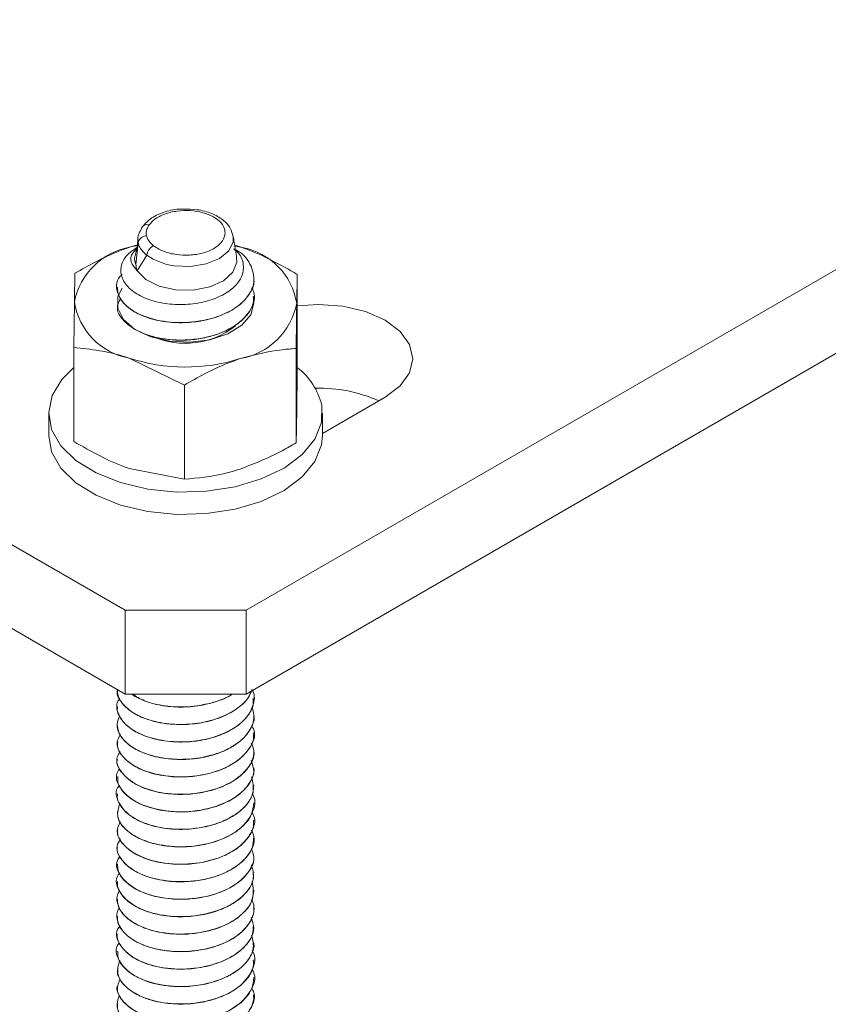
# Model space of a CAD drawing. Header units: millimetres. Extents: x -336 to 487, y -1247 to -28.
# Tile 8 of 49: x 15 to 63, y -1071 to -1013. Entities that reach past the tile are written whole.
import ezdxf

# ---------------------------------------------------------------- set-up
doc = ezdxf.new("R2010")
doc.units = ezdxf.units.MM

msp = doc.modelspace()

# ---------------------------------------------------------------- linework, layer by layer
at = {"color": 7, "linetype": 'Continuous', "lineweight": 15}
for p, q in [((21.511, -1047.574), (-59.807, -1000.642)), ((109.899, -1000.642), (28.582, -1047.574)), ((21.511, -1052.474), (-59.807, -1005.542)), ((109.899, -1005.542), (28.582, -1052.474)), ((21.847, -1026.348), (22.245, -1026.228)), ((22.236, -1026.264), (21.847, -1026.348)), ((22.143, -1027.375), (22.278, -1026.107)), ((22.268, -1025.746), (22.265, -1025.801)), ((22.278, -1026.107), (22.278, -1026.107)), ((27.938, -1026.254), (28.347, -1026.382)), ((22.059, -1027.001), (22.209, -1026.38)), ((22.059, -1027.001), (22.095, -1026.851)), ((22.175, -1026.514), (22.171, -1026.536)), ((22.781, -1026.84), (22.22, -1027.744)), ((27.925, -1026.3), (28.347, -1026.382)), ((31.58, -1027.956), (31.546, -1029.647)), ((31.58, -1033.459), (31.58, -1027.956)), ((29.046, -1028.208), (29.046, -1028.2)), ((21.046, -1028.711), (21.046, -1028.719)), ((18.512, -1032.22), (18.546, -1029.58)), ((29.046, -1029.229), (29.046, -1029.221)), ((18.512, -1037.723), (18.512, -1032.22)), ((31.512, -1037.791), (31.512, -1032.287)), ((24.978, -1034.419), (21.745, -1032.845)), ((31.58, -1033.459), (31.546, -1036.099)), ((24.978, -1039.923), (24.978, -1034.419)), ((36.713, -1035.127), (33.046, -1037.244)), ((17.046, -1036.065), (17.046, -1037.372)), ((33.046, -1037.372), (33.046, -1036.065)), ((24.978, -1039.923), (21.745, -1039.297)), ((21.511, -1047.574), (28.582, -1047.574)), ((21.511, -1052.474), (21.511, -1047.574)), ((28.582, -1047.574), (28.582, -1052.474)), ((28.582, -1052.474), (21.511, -1052.474)), ((29.046, -1052.708), (29.046, -1052.7)), ((21.046, -1053.21), (21.046, -1053.218)), ((29.046, -1053.728), (29.046, -1053.72)), ((21.046, -1054.23), (21.046, -1054.239)), ((29.046, -1054.749), (29.046, -1054.741)), ((21.046, -1055.251), (21.046, -1055.26)), ((29.046, -1055.77), (29.046, -1055.762)), ((21.046, -1056.272), (21.046, -1056.28)), ((21.046, -1057.293), (21.046, -1057.301)), ((29.046, -1056.791), (29.046, -1056.783)), ((29.046, -1057.812), (29.046, -1057.804)), ((21.046, -1058.314), (21.046, -1058.322)), ((29.046, -1058.832), (29.046, -1058.825)), ((21.046, -1059.335), (21.046, -1059.343)), ((29.046, -1059.853), (29.046, -1059.845)), ((21.046, -1060.356), (21.046, -1060.364)), ((21.046, -1061.376), (21.046, -1061.384)), ((29.046, -1060.874), (29.046, -1060.866)), ((29.046, -1061.895), (29.046, -1061.887)), ((21.046, -1062.397), (21.046, -1062.405)), ((29.046, -1062.916), (29.046, -1062.908)), ((21.046, -1063.418), (21.046, -1063.426)), ((29.046, -1063.936), (29.046, -1063.929)), ((21.046, -1064.439), (21.046, -1064.447)), ((29.046, -1064.957), (29.046, -1064.949)), ((21.046, -1065.46), (21.046, -1065.468)), ((29.046, -1065.978), (29.046, -1065.97)), ((21.046, -1066.48), (21.046, -1066.488)), ((29.046, -1066.999), (29.046, -1066.991)), ((21.046, -1067.502), (21.046, -1067.509)), ((29.046, -1068.02), (29.046, -1068.012)), ((21.046, -1068.522), (21.046, -1068.53)), ((29.046, -1069.04), (29.046, -1069.033)), ((21.046, -1069.543), (21.046, -1069.551)), ((21.046, -1070.563), (21.046, -1070.572)), ((29.046, -1070.061), (29.046, -1070.053))]:
    msp.add_line(p, q, dxfattribs=at)
at = {"color": 7, "linetype": 'Continuous', "lineweight": 0, "flags": 128}
msp.add_lwpolyline([(27.83, -1025.743), (27.833, -1026.063), (27.576, -1026.58), (27.029, -1027.027), (26.249, -1027.347), (25.33, -1027.499), (24.385, -1027.463), (23.94, -1027.377), (23.144, -1027.075), (22.783, -1026.837), (22.783, -1026.837), (22.783, -1026.837)], dxfattribs=at)
at = {"color": 7, "linetype": 'Continuous', "lineweight": 15, "flags": 128}
for points in [[(28.034, -1027.008), (28.043, -1027.246), (27.819, -1027.825), (27.27, -1028.326), (26.461, -1028.69), (25.486, -1028.876), (24.459, -1028.862), (23.502, -1028.648), (22.725, -1028.26), (22.22, -1027.744)], [(21.333, -1028.755), (21.096, -1029.249), (21.086, -1029.937), (21.427, -1030.596), (22.089, -1031.168), (23.015, -1031.602), (24.121, -1031.859), (25.309, -1031.917), (26.474, -1031.77), (27.512, -1031.431), (28.331, -1030.931), (28.858, -1030.314), (29.046, -1029.634), (29.046, -1029.627)], [(31.58, -1029.791), (32.824, -1029.708), (34.248, -1029.816), (35.574, -1030.133), (36.713, -1030.638), (37.587, -1031.295), (38.137, -1032.061), (38.324, -1032.882), (38.137, -1033.704), (37.587, -1034.47), (36.713, -1035.127)], [(33.007, -1035.608), (32.991, -1036.606), (32.604, -1037.579), (31.863, -1038.481), (30.804, -1039.271), (29.475, -1039.91), (27.939, -1040.37), (26.268, -1040.628), (24.54, -1040.673), (22.836, -1040.502), (21.235, -1040.124), (19.812, -1039.557), (18.634, -1038.826), (17.755, -1037.965), (17.218, -1037.016), (17.046, -1036.023), (17.249, -1035.031), (17.816, -1034.088), (18.512, -1033.401)], [(33.046, -1037.372), (32.991, -1037.913), (32.604, -1038.886), (31.863, -1039.788), (30.804, -1040.577), (29.475, -1041.217), (27.939, -1041.676), (26.268, -1041.935), (24.54, -1041.98), (22.836, -1041.809), (21.235, -1041.431), (19.812, -1040.863), (18.634, -1040.132), (17.755, -1039.272), (17.218, -1038.323), (17.046, -1037.372)]]:
    msp.add_lwpolyline(points, dxfattribs=at)
at = {"color": 7, "linetype": 'Continuous', "lineweight": 15}
for centre, radius, start, end in [((22.545, -1030.363), 4.075, 99.86676, 168.92177), ((27.631, -1030.283), 3.966, 9.2183, 79.59838), ((22.461, -1028.944), 3.966, 189.21837, 259.59847), ((27.547, -1028.864), 4.075, 279.86674, 348.92186), ((25.036, -1027.246), 4.733, 246.05869, 308.16466), ((25.048, -1022.692), 10.677, 251.97967, 287.42183), ((29.227, -1036.487), 3.881, 13.09621, 52.67576), ((32.898, -1043.03), 8.424, 65.87247, 91.76342)]:
    msp.add_arc(centre, radius, start, end, dxfattribs=at)
for points, knots in [([(24.92, -1024.148), (24.87, -1024.146), (24.507, -1024.128), (23.84, -1024.288), (23.026, -1024.616), (22.69, -1024.991), (22.524, -1025.176)], [0, 0, 0, 0, 0.049496, 0.364389, 0.685414, 1, 1, 1, 1]), ([(27.823, -1025.761), (27.783, -1025.585), (27.696, -1025.207), (27.237, -1024.738), (26.574, -1024.369), (25.76, -1024.145), (25.184, -1024.147), (24.92, -1024.148)], [0, 0, 0, 0, 0.171347, 0.368848, 0.581715, 0.807578, 1, 1, 1, 1]), ([(22.459, -1025.335), (22.468, -1025.291), (22.485, -1025.204), (22.573, -1025.108), (22.697, -1025.052), (22.812, -1025.046), (22.887, -1025.057), (22.911, -1025.062), (22.92, -1025.064)], [0, 0, 0, 0, 0.224083, 0.448163, 0.672251, 0.896356, 0.961105, 1, 1, 1, 1]), ([(22.278, -1026.107), (22.278, -1026.107), (22.276, -1026.094), (22.256, -1026.008), (22.246, -1025.846), (22.296, -1025.598), (22.382, -1025.432), (22.458, -1025.34), (22.458, -1025.34)], [0, 0, 0, 0, 0.000044, 0.046812, 0.322939, 0.600139, 0.999954, 1, 1, 1, 1]), ([(22.772, -1025.698), (22.763, -1025.698), (22.741, -1025.7), (22.664, -1025.712), (22.543, -1025.752), (22.408, -1025.845), (22.309, -1025.968), (22.289, -1026.061), (22.278, -1026.107)], [0, 0, 0, 0, 0.038783, 0.090415, 0.317826, 0.545225, 0.772612, 1, 1, 1, 1]), ([(22.458, -1025.34), (22.459, -1025.339), (22.459, -1025.337), (22.459, -1025.335), (22.459, -1025.335)], [0, 0, 0, 0, 0.688359, 1, 1, 1, 1]), ([(22.259, -1025.902), (22.258, -1025.94), (22.254, -1026.059), (22.227, -1026.25), (22.209, -1026.38)], [0, 0, 0, 0, 0.318491, 1, 1, 1, 1]), ([(22.782, -1026.836), (22.789, -1026.787), (22.804, -1026.69), (22.881, -1026.54), (22.988, -1026.407), (23.088, -1026.331), (23.153, -1026.295), (23.174, -1026.286), (23.182, -1026.283)], [0, 0, 0, 0, 0.224164, 0.448326, 0.672499, 0.896681, 0.960783, 1, 1, 1, 1]), ([(28.034, -1027.009), (27.986, -1026.697), (27.921, -1026.274), (27.856, -1025.853), (27.839, -1025.742)], [0, 0, 0, 0, 0.737064, 1, 1, 1, 1]), ([(21.847, -1026.348), (21.55, -1026.452), (20.444, -1026.839), (19.368, -1027.445), (18.58, -1027.888)], [0, 0, 0, 0, 0.268632, 1, 1, 1, 1]), ([(27.871, -1026.469), (27.925, -1026.493), (28.45, -1026.731), (28.961, -1027.476), (29.153, -1028.591), (28.396, -1029.744), (26.849, -1030.539), (25.028, -1030.836), (23.318, -1030.689), (21.818, -1030.107), (21.003, -1029.175), (20.92, -1028.338), (21.299, -1028.002), (21.334, -1027.971)], [0, 0, 0, 0, 0.011593, 0.113074, 0.212816, 0.331641, 0.449798, 0.549796, 0.651147, 0.750913, 0.869944, 0.987785, 1, 1, 1, 1]), ([(27.871, -1026.469), (27.967, -1026.551), (28.285, -1026.818), (28.472, -1027.379), (28.395, -1028.069), (27.925, -1028.719), (27.124, -1029.25), (26.075, -1029.611), (24.882, -1029.75), (23.681, -1029.664), (22.606, -1029.349), (21.776, -1028.845), (21.288, -1028.208), (21.221, -1027.506), (21.516, -1026.86), (21.995, -1026.532), (22.207, -1026.386)], [0, 0, 0, 0, 0.030937, 0.101593, 0.172501, 0.245261, 0.317982, 0.392379, 0.46723, 0.542943, 0.61991, 0.69697, 0.77604, 0.855078, 0.935623, 1, 1, 1, 1]), ([(22.183, -1026.486), (22.099, -1026.559), (21.837, -1026.784), (21.796, -1027.249), (22.075, -1027.575), (22.22, -1027.744)], [0, 0, 0, 0, 0.187361, 0.579846, 1, 1, 1, 1]), ([(22.782, -1026.836), (22.782, -1026.837), (22.782, -1026.839), (22.781, -1026.84), (22.781, -1026.84)], [0, 0, 0, 0, 0.689968, 1, 1, 1, 1]), ([(28.347, -1026.382), (28.424, -1026.408), (29.515, -1026.787), (30.585, -1027.392), (31.58, -1027.956)], [0, 0, 0, 0, 0.0702144, 1, 1, 1, 1]), ([(22.059, -1027.001), (22.065, -1027.064), (22.073, -1027.158), (22.107, -1027.282), (22.131, -1027.344), (22.143, -1027.375)], [0, 0, 0, 0, 0.496981, 0.748109, 1, 1, 1, 1]), ([(22.143, -1027.375), (22.148, -1027.437), (22.155, -1027.53), (22.186, -1027.653), (22.209, -1027.714), (22.22, -1027.744)], [0, 0, 0, 0, 0.497082, 0.748182, 1, 1, 1, 1]), ([(18.546, -1029.58), (18.547, -1029.529), (18.559, -1028.804), (18.57, -1028.329), (18.58, -1027.888)], [0, 0, 0, 0, 0.070215, 1, 1, 1, 1]), ([(21.065, -1028.718), (21.072, -1028.857), (21.09, -1029.208), (21.464, -1029.733), (22.135, -1030.221), (23.075, -1030.596), (24.197, -1030.791), (25.373, -1030.781), (26.511, -1030.588), (27.532, -1030.209), (28.364, -1029.659), (28.876, -1029.004), (29.089, -1028.496), (29.038, -1028.229), (29.035, -1028.209)], [0, 0, 0, 0, 0.061746, 0.155476, 0.24661, 0.333078, 0.437072, 0.528863, 0.611211, 0.713286, 0.80457, 0.895411, 0.992419, 1, 1, 1, 1]), ([(28.908, -1028.745), (28.951, -1028.817), (29.192, -1029.222), (28.918, -1030.04), (28.012, -1031.027), (26.316, -1031.723), (24.334, -1031.862), (22.622, -1031.508), (21.48, -1030.822), (20.92, -1030.017), (21.155, -1029.521), (21.249, -1029.324)], [0, 0, 0, 0, 0.026459, 0.1481441, 0.2692685, 0.4130485, 0.5551006, 0.6773799, 0.7985685, 0.9201671, 1, 1, 1, 1]), ([(22.321, -1031.267), (22.473, -1031.346), (22.838, -1031.536), (23.744, -1031.751), (24.833, -1031.833), (25.79, -1031.736), (26.51, -1031.584), (27.276, -1031.337), (27.88, -1031.008), (28.224, -1030.739), (28.315, -1030.661), (28.349, -1030.629), (28.357, -1030.622), (28.358, -1030.621), (28.358, -1030.621), (28.359, -1030.621), (28.359, -1030.621), (28.359, -1030.621), (28.359, -1030.621), (28.359, -1030.62), (28.36, -1030.619), (28.366, -1030.614), (28.437, -1030.548), (28.756, -1030.213), (29.051, -1029.739), (29.016, -1029.33), (29.007, -1029.23)], [0, 0, 0, 0, 0.068913, 0.165741, 0.320853, 0.421641, 0.47328, 0.562821, 0.694159, 0.72494, 0.740332, 0.744181, 0.744662, 0.744782, 0.744812, 0.744827, 0.744829, 0.744831, 0.744845, 0.744898, 0.745118, 0.745587, 0.747818, 0.786405, 0.947501, 1, 1, 1, 1]), ([(31.546, -1029.647), (31.545, -1029.699), (31.534, -1030.437), (31.522, -1031.396), (31.512, -1032.287)], [0, 0, 0, 0, 0.070214, 1, 1, 1, 1]), ([(21.745, -1032.845), (21.669, -1032.82), (20.577, -1032.455), (19.507, -1032.333), (18.512, -1032.22)], [0, 0, 0, 0, 0.070215, 1, 1, 1, 1]), ([(31.512, -1032.287), (31.238, -1032.305), (30.173, -1032.375), (29.066, -1032.664), (28.245, -1032.879)], [0, 0, 0, 0, 0.257552, 1, 1, 1, 1]), ([(28.245, -1032.879), (27.948, -1032.983), (26.842, -1033.37), (25.766, -1033.976), (24.978, -1034.419)], [0, 0, 0, 0, 0.268634, 1, 1, 1, 1]), ([(31.546, -1036.099), (31.545, -1036.15), (31.534, -1036.874), (31.522, -1037.349), (31.512, -1037.791)], [0, 0, 0, 0, 0.0702144, 1, 1, 1, 1]), ([(21.745, -1039.297), (21.669, -1039.27), (20.577, -1038.892), (19.507, -1038.286), (18.512, -1037.723)], [0, 0, 0, 0, 0.0702153, 1, 1, 1, 1]), ([(31.512, -1037.791), (31.238, -1037.952), (30.173, -1038.577), (29.066, -1039.01), (28.245, -1039.331)], [0, 0, 0, 0, 0.257552, 1, 1, 1, 1]), ([(28.245, -1039.331), (27.948, -1039.421), (26.842, -1039.755), (25.766, -1039.852), (24.978, -1039.923)], [0, 0, 0, 0, 0.268634, 1, 1, 1, 1]), ([(28.919, -1052.2), (28.955, -1052.268), (29.134, -1052.602), (29.003, -1053.255), (28.504, -1054.045), (27.569, -1054.694), (26.358, -1055.132), (24.988, -1055.309), (23.629, -1055.221), (22.433, -1054.874), (21.528, -1054.319), (21.066, -1053.635), (20.964, -1053.06), (21.159, -1052.776), (21.2, -1052.717)], [0, 0, 0, 0, 0.0241413, 0.1189127, 0.2148421, 0.3089837, 0.4051443, 0.4993214, 0.5951959, 0.6900724, 0.7851529, 0.8809134, 0.975174, 1, 1, 1, 1]), ([(28.861, -1052.313), (28.839, -1052.398), (28.745, -1052.761), (28.126, -1053.319), (27.088, -1053.889), (25.783, -1054.22), (24.397, -1054.283), (23.094, -1054.083), (21.998, -1053.637), (21.301, -1053.022), (20.993, -1052.498), (21.065, -1052.225), (21.074, -1052.191)], [0, 0, 0, 0, 0.03648, 0.154421, 0.272878, 0.391961, 0.509335, 0.628964, 0.746046, 0.865579, 0.983201, 1, 1, 1, 1]), ([(21.075, -1053.219), (21.066, -1053.268), (21.024, -1053.506), (21.265, -1053.991), (21.834, -1054.552), (22.748, -1054.989), (23.656, -1055.209), (24.403, -1055.276), (25.113, -1055.28), (26.003, -1055.199), (27.057, -1054.913), (28.002, -1054.435), (28.666, -1053.833), (29.029, -1053.224), (29.005, -1052.845), (28.997, -1052.708)], [0, 0, 0, 0, 0.021979, 0.106544, 0.217405, 0.307209, 0.399065, 0.457258, 0.489719, 0.569475, 0.668877, 0.756802, 0.853457, 0.94696, 1, 1, 1, 1]), ([(21.07, -1052.197), (21.072, -1052.319), (21.078, -1052.657), (21.431, -1053.179), (22.103, -1053.683), (23.127, -1054.101), (24.144, -1054.255), (24.827, -1054.258), (24.993, -1054.252), (25.017, -1054.252), (25.025, -1054.251), (25.025, -1054.251), (25.026, -1054.251), (25.026, -1054.251), (25.026, -1054.251), (25.026, -1054.251), (25.029, -1054.251), (25.039, -1054.251), (25.06, -1054.25), (25.101, -1054.248), (25.185, -1054.244), (25.442, -1054.227), (25.842, -1054.18), (26.642, -1054.02), (27.513, -1053.7), (28.328, -1053.149), (28.797, -1052.656), (28.89, -1052.309), (28.919, -1052.2)], [0, 0, 0, 0, 0.058465, 0.16083, 0.260188, 0.35623, 0.491442, 0.527826, 0.531927, 0.534027, 0.53406, 0.534076, 0.53408, 0.534082, 0.534084, 0.534096, 0.534192, 0.534957, 0.536488, 0.539549, 0.545672, 0.557917, 0.605745, 0.648715, 0.77068, 0.854425, 0.954743, 1, 1, 1, 1]), ([(21.875, -1052.474), (21.945, -1052.521), (22.112, -1052.631), (22.605, -1052.878), (23.43, -1053.14), (24.596, -1053.265), (25.776, -1053.198), (26.863, -1052.93), (27.531, -1052.656), (27.788, -1052.478), (27.794, -1052.474)], [0, 0, 0, 0, 0.050887, 0.120911, 0.30649, 0.481918, 0.655068, 0.828225, 0.996315, 1, 1, 1, 1]), ([(27.758, -1052.474), (27.734, -1052.493), (27.427, -1052.737), (26.531, -1053.029), (25.2, -1053.262), (23.83, -1053.205), (22.669, -1052.936), (22.157, -1052.613), (21.938, -1052.474)], [0, 0, 0, 0, 0.017473, 0.225879, 0.430716, 0.637956, 0.844814, 1, 1, 1, 1]), ([(28.932, -1053.23), (28.99, -1053.454), (29.121, -1053.959), (28.768, -1054.742), (28.01, -1055.46), (26.9, -1055.996), (25.579, -1056.288), (24.194, -1056.311), (22.913, -1056.073), (21.868, -1055.596), (21.21, -1054.96), (20.959, -1054.301), (21.132, -1053.908), (21.202, -1053.75)], [0, 0, 0, 0, 0.076913, 0.173345, 0.268044, 0.363981, 0.459592, 0.554587, 0.650889, 0.745321, 0.8418, 0.936338, 1, 1, 1, 1]), ([(21.057, -1054.238), (21.071, -1054.391), (21.105, -1054.784), (21.546, -1055.341), (22.315, -1055.833), (23.322, -1056.181), (24.444, -1056.322), (25.645, -1056.274), (26.635, -1056.067), (27.299, -1055.803), (27.607, -1055.645), (27.713, -1055.586), (27.762, -1055.557), (27.782, -1055.545), (27.851, -1055.504), (28.075, -1055.361), (28.515, -1055.014), (28.907, -1054.444), (29.101, -1053.96), (29.045, -1053.73), (29.045, -1053.728)], [0, 0, 0, 0, 0.067908, 0.174151, 0.264466, 0.355598, 0.461689, 0.539118, 0.640608, 0.704046, 0.723629, 0.735091, 0.737777, 0.73936, 0.741913, 0.760499, 0.815286, 0.90978, 0.999323, 1, 1, 1, 1]), ([(28.911, -1054.315), (28.958, -1054.399), (29.205, -1054.838), (28.842, -1055.708), (27.82, -1056.655), (26.172, -1057.253), (24.311, -1057.376), (22.588, -1057.026), (21.405, -1056.286), (20.908, -1055.461), (21.15, -1054.986), (21.234, -1054.823)], [0, 0, 0, 0, 0.030593, 0.160027, 0.288091, 0.41811, 0.546106, 0.675722, 0.804376, 0.932888, 1, 1, 1, 1]), ([(21.082, -1055.26), (21.074, -1055.346), (21.047, -1055.643), (21.334, -1056.12), (21.927, -1056.643), (22.83, -1057.068), (23.937, -1057.304), (25.062, -1057.337), (26.214, -1057.204), (27.287, -1056.866), (28.191, -1056.338), (28.771, -1055.725), (29.055, -1055.166), (29.018, -1054.838), (29.008, -1054.75)], [0, 0, 0, 0, 0.0384503, 0.1321227, 0.2175623, 0.3139418, 0.4183729, 0.5030734, 0.5823339, 0.6942145, 0.7804564, 0.872649, 0.9661064, 1, 1, 1, 1]), ([(28.887, -1055.339), (28.954, -1055.488), (29.186, -1056.002), (28.712, -1056.92), (27.553, -1057.815), (25.841, -1058.332), (23.981, -1058.368), (22.321, -1057.936), (21.268, -1057.146), (20.891, -1056.35), (21.161, -1055.936), (21.233, -1055.826)], [0, 0, 0, 0, 0.053165, 0.18279, 0.310425, 0.439979, 0.568028, 0.696581, 0.825704, 0.953467, 1, 1, 1, 1]), ([(21.06, -1056.282), (21.056, -1056.296), (20.993, -1056.494), (21.214, -1056.953), (21.615, -1057.423), (22.106, -1057.73), (22.618, -1057.989), (23.431, -1058.244), (24.602, -1058.369), (25.747, -1058.302), (26.892, -1058.037), (27.863, -1057.589), (28.643, -1056.947), (28.966, -1056.354), (29.047, -1055.937), (29.042, -1055.805), (29.04, -1055.77)], [0, 0, 0, 0, 0.006744, 0.0895, 0.202224, 0.239074, 0.271708, 0.37306, 0.464224, 0.558094, 0.643485, 0.749613, 0.838084, 0.948636, 0.986321, 1, 1, 1, 1]), ([(28.887, -1056.357), (28.961, -1056.575), (29.158, -1057.165), (28.554, -1058.124), (27.272, -1058.962), (25.504, -1059.395), (23.658, -1059.345), (22.07, -1058.833), (21.16, -1058), (20.884, -1057.246), (21.154, -1056.899), (21.195, -1056.847)], [0, 0, 0, 0, 0.076424, 0.206195, 0.334105, 0.463153, 0.591951, 0.719981, 0.849686, 0.977402, 1, 1, 1, 1]), ([(28.91, -1057.311), (28.979, -1057.621), (29.13, -1058.307), (28.372, -1059.321), (26.976, -1060.095), (25.165, -1060.442), (23.343, -1060.307), (21.839, -1059.719), (21.075, -1058.849), (20.89, -1058.121), (21.167, -1057.821), (21.18, -1057.807)], [0, 0, 0, 0, 0.105592, 0.233112, 0.359668, 0.486102, 0.613726, 0.739611, 0.867497, 0.993547, 1, 1, 1, 1]), ([(21.079, -1057.3), (21.079, -1057.432), (21.078, -1057.737), (21.398, -1058.235), (22.007, -1058.738), (22.971, -1059.152), (24.12, -1059.367), (25.303, -1059.369), (26.486, -1059.181), (27.515, -1058.801), (28.355, -1058.245), (28.873, -1057.6), (29.088, -1057.08), (29.04, -1056.808), (29.037, -1056.791)], [0, 0, 0, 0, 0.058186, 0.135225, 0.232176, 0.326173, 0.430645, 0.523646, 0.606204, 0.717122, 0.80011, 0.893968, 0.99334, 1, 1, 1, 1]), ([(21.074, -1058.323), (21.066, -1058.375), (21.027, -1058.613), (21.266, -1059.098), (21.809, -1059.631), (22.659, -1060.055), (23.647, -1060.325), (24.816, -1060.414), (25.674, -1060.334), (26.189, -1060.235), (26.592, -1060.141), (27.198, -1059.942), (27.993, -1059.54), (28.659, -1058.955), (29.025, -1058.326), (29.013, -1057.945), (29.009, -1057.811)], [0, 0, 0, 0, 0.023031, 0.106702, 0.217858, 0.293757, 0.385377, 0.484801, 0.574908, 0.588849, 0.612325, 0.676521, 0.74908, 0.852434, 0.948396, 1, 1, 1, 1]), ([(28.942, -1058.309), (28.952, -1058.323), (29.212, -1058.676), (28.991, -1059.492), (28.189, -1060.503), (26.662, -1061.215), (24.828, -1061.473), (23.03, -1061.252), (21.662, -1060.601), (20.943, -1059.723), (21.123, -1059.128), (21.204, -1058.859)], [0, 0, 0, 0, 0.00508, 0.131559, 0.258552, 0.386089, 0.512296, 0.640422, 0.766553, 0.894295, 1, 1, 1, 1]), ([(21.066, -1059.342), (21.078, -1059.502), (21.107, -1059.91), (21.569, -1060.462), (22.203, -1060.861), (22.77, -1061.094), (23.439, -1061.291), (24.375, -1061.423), (25.593, -1061.389), (26.807, -1061.135), (27.765, -1060.7), (28.479, -1060.155), (28.953, -1059.549), (29.011, -1059.065), (29.039, -1058.832)], [0, 0, 0, 0, 0.071245, 0.180686, 0.263466, 0.307159, 0.353718, 0.448915, 0.53903, 0.641677, 0.746736, 0.813197, 0.909963, 1, 1, 1, 1]), ([(28.917, -1059.386), (28.955, -1059.447), (29.211, -1059.857), (28.901, -1060.71), (27.953, -1061.68), (26.344, -1062.319), (24.488, -1062.489), (22.737, -1062.183), (21.488, -1061.472), (20.92, -1060.631), (21.143, -1060.12), (21.229, -1059.925)], [0, 0, 0, 0, 0.0221645, 0.1507105, 0.2785076, 0.4079661, 0.5354425, 0.6648442, 0.7927244, 0.9211335, 1, 1, 1, 1]), ([(21.081, -1060.364), (21.074, -1060.456), (21.051, -1060.754), (21.35, -1061.248), (21.958, -1061.767), (22.62, -1062.067), (23.073, -1062.203), (23.23, -1062.243), (23.314, -1062.263), (23.354, -1062.272), (23.371, -1062.276), (23.376, -1062.277), (23.378, -1062.277), (23.378, -1062.278), (23.379, -1062.278), (23.379, -1062.278), (23.379, -1062.278), (23.379, -1062.278), (23.381, -1062.278), (23.401, -1062.282), (23.452, -1062.294), (23.609, -1062.324), (24.152, -1062.413), (25.085, -1062.451), (26.294, -1062.288), (27.341, -1061.941), (28.033, -1061.531), (28.457, -1061.165), (28.815, -1060.737), (29.058, -1060.281), (29.019, -1059.938), (29.009, -1059.854)], [0, 0, 0, 0, 0.040863, 0.132752, 0.225642, 0.315937, 0.339473, 0.35205, 0.358541, 0.361837, 0.362666, 0.363081, 0.363133, 0.363159, 0.363172, 0.363176, 0.363177, 0.363198, 0.363239, 0.363602, 0.368483, 0.376884, 0.404243, 0.506687, 0.597863, 0.694191, 0.781853, 0.821263, 0.867128, 0.967366, 1, 1, 1, 1]), ([(28.889, -1060.424), (28.951, -1060.544), (29.197, -1061.024), (28.786, -1061.924), (27.696, -1062.847), (26.017, -1063.407), (24.154, -1063.489), (22.46, -1063.1), (21.337, -1062.335), (20.899, -1061.524), (21.156, -1061.077), (21.236, -1060.939)], [0, 0, 0, 0, 0.043316, 0.172607, 0.300144, 0.429709, 0.557407, 0.686264, 0.814838, 0.942672, 1, 1, 1, 1]), ([(21.056, -1061.385), (21.053, -1061.401), (21.012, -1061.6), (21.201, -1062.054), (21.691, -1062.612), (22.488, -1063.047), (23.454, -1063.352), (24.593, -1063.478), (25.585, -1063.411), (26.365, -1063.267), (26.879, -1063.115), (27.271, -1062.954), (27.549, -1062.824), (28.005, -1062.573), (28.577, -1062.104), (28.995, -1061.48), (29.009, -1061.053), (29.015, -1060.873)], [0, 0, 0, 0, 0.0070786, 0.0895797, 0.2010294, 0.2822372, 0.3615216, 0.4716684, 0.5586121, 0.5962154, 0.6640938, 0.6914575, 0.7068373, 0.7462032, 0.8352122, 0.9306424, 1, 1, 1, 1]), ([(28.895, -1061.5), (28.961, -1061.67), (29.171, -1062.207), (28.639, -1063.132), (27.422, -1064.001), (25.682, -1064.479), (23.827, -1064.474), (22.199, -1064.003), (21.215, -1063.193), (20.886, -1062.425), (21.15, -1062.051), (21.202, -1061.977)], [0, 0, 0, 0, 0.060213, 0.191005, 0.319758, 0.450167, 0.579565, 0.708864, 0.839358, 0.968086, 1, 1, 1, 1]), ([(21.075, -1062.405), (21.075, -1062.526), (21.074, -1062.871), (21.441, -1063.399), (22.115, -1063.895), (23.037, -1064.27), (24.133, -1064.471), (25.307, -1064.473), (26.103, -1064.346), (26.603, -1064.214), (27.005, -1064.089), (27.634, -1063.825), (28.179, -1063.465), (28.575, -1063.081), (28.891, -1062.64), (29.083, -1062.219), (29.034, -1061.93), (29.028, -1061.896)], [0, 0, 0, 0, 0.0536718, 0.1530339, 0.24587, 0.3286771, 0.4307962, 0.5231299, 0.6067369, 0.6229728, 0.6511946, 0.7125131, 0.8008177, 0.8376459, 0.8872978, 0.9867978, 1, 1, 1, 1]), ([(28.894, -1062.457), (28.967, -1062.717), (29.145, -1063.349), (28.471, -1064.333), (27.134, -1065.141), (25.344, -1065.534), (23.508, -1065.444), (21.959, -1064.895), (21.114, -1064.044), (20.887, -1063.295), (21.169, -1062.965), (21.203, -1062.925)], [0, 0, 0, 0, 0.089322, 0.21784, 0.344836, 0.472373, 0.600427, 0.727166, 0.855824, 0.982476, 1, 1, 1, 1]), ([(21.077, -1063.427), (21.068, -1063.486), (21.038, -1063.685), (21.238, -1064.152), (21.755, -1064.716), (22.664, -1065.163), (23.698, -1065.435), (24.827, -1065.519), (26.066, -1065.399), (27.103, -1065.1), (28.013, -1064.63), (28.668, -1064.043), (29.031, -1063.426), (29.01, -1063.045), (29.003, -1062.916)], [0, 0, 0, 0, 0.026553, 0.088697, 0.210613, 0.304629, 0.38309, 0.489247, 0.575191, 0.678254, 0.75403, 0.852445, 0.949961, 1, 1, 1, 1]), ([(28.936, -1063.42), (28.996, -1063.769), (29.098, -1064.372), (28.566, -1065.178), (27.81, -1065.779), (26.795, -1066.228), (25.621, -1066.482), (24.393, -1066.523), (23.228, -1066.357), (22.227, -1065.994), (21.478, -1065.482), (21.078, -1064.87), (20.98, -1064.338), (21.141, -1064.055), (21.186, -1063.975)], [0, 0, 0, 0, 0.118085, 0.203847, 0.287712, 0.373357, 0.458391, 0.542651, 0.628525, 0.712551, 0.797881, 0.883319, 0.967275, 1, 1, 1, 1]), ([(21.059, -1064.446), (21.074, -1064.611), (21.114, -1065.027), (21.585, -1065.58), (22.325, -1066.037), (23.261, -1066.373), (24.386, -1066.532), (25.51, -1066.49), (26.632, -1066.284), (27.677, -1065.875), (28.479, -1065.267), (28.958, -1064.62), (29.009, -1064.169), (29.036, -1063.936)], [0, 0, 0, 0, 0.0733101, 0.1846071, 0.2649869, 0.3455563, 0.4558091, 0.5423649, 0.611539, 0.7309044, 0.8259305, 0.9097909, 1, 1, 1, 1]), ([(28.924, -1064.455), (28.978, -1064.614), (29.116, -1065.019), (28.92, -1065.689), (28.396, -1066.375), (27.554, -1066.939), (26.489, -1067.338), (25.288, -1067.534), (24.067, -1067.519), (22.935, -1067.298), (21.996, -1066.889), (21.328, -1066.344), (21.032, -1065.714), (20.993, -1065.23), (21.156, -1064.999), (21.177, -1064.968)], [0, 0, 0, 0, 0.055104, 0.140297, 0.225423, 0.309212, 0.394858, 0.478919, 0.563701, 0.649134, 0.732776, 0.818301, 0.902867, 0.987128, 1, 1, 1, 1]), ([(21.081, -1065.468), (21.074, -1065.559), (21.051, -1065.862), (21.37, -1066.386), (21.983, -1066.881), (22.833, -1067.261), (23.847, -1067.505), (25.061, -1067.555), (26.289, -1067.394), (27.341, -1067.046), (28.193, -1066.541), (28.799, -1065.905), (29.067, -1065.347), (29.031, -1065.011), (29.026, -1064.958)], [0, 0, 0, 0, 0.040428, 0.134797, 0.240151, 0.305778, 0.401649, 0.507261, 0.594233, 0.696063, 0.783427, 0.869586, 0.97924, 1, 1, 1, 1]), ([(28.88, -1065.522), (28.956, -1065.734), (29.167, -1066.314), (28.591, -1067.273), (27.332, -1068.123), (25.576, -1068.575), (23.725, -1068.543), (22.122, -1068.047), (21.178, -1067.223), (20.886, -1066.451), (21.166, -1066.083), (21.221, -1066.011)], [0, 0, 0, 0, 0.0736565, 0.2026542, 0.3297127, 0.458129, 0.5859712, 0.713318, 0.842158, 0.969091, 1, 1, 1, 1]), ([(21.057, -1066.489), (21.053, -1066.504), (21.009, -1066.681), (21.186, -1067.114), (21.639, -1067.684), (22.46, -1068.142), (23.465, -1068.458), (24.602, -1068.582), (25.865, -1068.496), (27.007, -1068.208), (27.885, -1067.768), (28.57, -1067.21), (28.995, -1066.619), (29.008, -1066.155), (29.013, -1065.977)], [0, 0, 0, 0, 0.0065152, 0.0799184, 0.1914312, 0.2834598, 0.3624002, 0.4730753, 0.559234, 0.6619717, 0.7591082, 0.8209803, 0.9310605, 1, 1, 1, 1]), ([(28.908, -1066.576), (28.973, -1066.846), (29.128, -1067.489), (28.411, -1068.472), (27.04, -1069.259), (25.237, -1069.625), (23.409, -1069.508), (21.886, -1068.935), (21.092, -1068.073), (20.885, -1067.344), (21.156, -1067.039), (21.171, -1067.022)], [0, 0, 0, 0, 0.0930139, 0.2222606, 0.350282, 0.4784497, 0.6075718, 0.7350831, 0.8646085, 0.992185, 1, 1, 1, 1]), ([(21.078, -1067.509), (21.077, -1067.632), (21.074, -1067.98), (21.448, -1068.51), (22.146, -1069.021), (22.774, -1069.266), (23.12, -1069.36), (23.146, -1069.367), (23.237, -1069.391), (23.58, -1069.472), (24.294, -1069.577), (25.362, -1069.575), (26.509, -1069.38), (27.232, -1069.108), (27.631, -1068.903), (27.918, -1068.741), (28.406, -1068.394), (28.863, -1067.813), (29.086, -1067.301), (29.033, -1067.033), (29.026, -1067)], [0, 0, 0, 0, 0.054677, 0.154429, 0.246682, 0.338928, 0.33973, 0.341207, 0.346185, 0.364238, 0.432612, 0.524996, 0.616923, 0.710493, 0.720691, 0.739401, 0.802273, 0.895079, 0.987392, 1, 1, 1, 1]), ([(28.933, -1067.462), (28.941, -1067.473), (29.208, -1067.821), (29.008, -1068.637), (28.236, -1069.656), (26.728, -1070.383), (24.9, -1070.659), (23.094, -1070.456), (21.702, -1069.819), (20.946, -1068.927), (21.115, -1068.31), (21.195, -1068.018)], [0, 0, 0, 0, 0.00413, 0.129571, 0.255786, 0.382218, 0.507555, 0.634706, 0.759867, 0.886773, 1, 1, 1, 1]), ([(21.081, -1068.531), (21.071, -1068.591), (21.029, -1068.826), (21.269, -1069.303), (21.812, -1069.848), (22.529, -1070.198), (23.166, -1070.402), (23.88, -1070.554), (24.894, -1070.62), (25.818, -1070.526), (26.555, -1070.36), (27.258, -1070.13), (28.056, -1069.71), (28.698, -1069.1), (29.032, -1068.512), (29.012, -1068.145), (29.005, -1068.02)], [0, 0, 0, 0, 0.026417, 0.105459, 0.214563, 0.302297, 0.336751, 0.395344, 0.488636, 0.579958, 0.614588, 0.673569, 0.766231, 0.857914, 0.951495, 1, 1, 1, 1]), ([(28.919, -1068.558), (28.952, -1068.609), (29.212, -1069.009), (28.923, -1069.856), (28.004, -1070.835), (26.412, -1071.49), (24.56, -1071.678), (22.798, -1071.391), (21.523, -1070.691), (20.926, -1069.849), (21.139, -1069.325), (21.222, -1069.121)], [0, 0, 0, 0, 0.019124, 0.147449, 0.275293, 0.404625, 0.532047, 0.66146, 0.789185, 0.917706, 1, 1, 1, 1]), ([(21.046, -1069.551), (21.046, -1069.551), (20.999, -1069.731), (21.116, -1069.992), (21.325, -1070.362), (21.671, -1070.735), (22.327, -1071.152), (23.306, -1071.484), (24.427, -1071.634), (25.604, -1071.593), (26.601, -1071.384), (27.278, -1071.126), (27.884, -1070.817), (28.257, -1070.543), (28.519, -1070.273), (28.705, -1070.059), (28.974, -1069.648), (29.012, -1069.262), (29.034, -1069.039)], [0, 0, 0, 0, 0.000007, 0.080421, 0.11488, 0.173996, 0.266608, 0.358261, 0.451802, 0.543531, 0.636052, 0.696631, 0.729663, 0.820958, 0.831704, 0.850872, 0.914377, 1, 1, 1, 1]), ([(28.912, -1069.649), (28.962, -1069.743), (29.201, -1070.195), (28.81, -1071.071), (27.753, -1072.004), (26.269, -1072.518), (24.849, -1072.656), (23.647, -1072.568), (22.573, -1072.275), (21.721, -1071.811), (21.186, -1071.231), (20.976, -1070.628), (21.117, -1070.257), (21.178, -1070.096)], [0, 0, 0, 0, 0.033826, 0.162882, 0.29034, 0.419808, 0.504707, 0.591462, 0.67745, 0.762843, 0.84977, 0.934787, 1, 1, 1, 1]), ([(21.083, -1070.572), (21.075, -1070.66), (21.049, -1070.942), (21.342, -1071.451), (21.959, -1071.981), (22.934, -1072.41), (24.02, -1072.626), (25.199, -1072.645), (26.304, -1072.492), (27.35, -1072.145), (28.188, -1071.648), (28.72, -1071.103), (28.945, -1070.639), (29.047, -1070.306), (29.022, -1070.138), (29.01, -1070.062)], [0, 0, 0, 0, 0.039247, 0.125142, 0.232525, 0.31806, 0.427442, 0.509197, 0.599013, 0.692564, 0.784487, 0.869875, 0.93471, 0.970758, 1, 1, 1, 1])]:
    msp.add_open_spline(points, degree=3, knots=knots, dxfattribs=at)
at = {"color": 7, "linetype": 'Continuous', "lineweight": 0}
for points, knots in [([(23.182, -1026.283), (23.278, -1026.35), (23.539, -1026.534), (24.01, -1026.705), (24.626, -1026.825), (25.288, -1026.853), (26.056, -1026.733), (26.709, -1026.473), (27.167, -1026.106), (27.362, -1025.718), (27.358, -1025.322), (27.159, -1024.938), (26.706, -1024.58), (26.072, -1024.327), (25.324, -1024.207), (24.54, -1024.234), (23.811, -1024.411), (23.236, -1024.7), (23.019, -1024.95), (22.92, -1025.064)], [0, 0, 0, 0, 0.037686, 0.102527, 0.134593, 0.199415, 0.264525, 0.329266, 0.393141, 0.456136, 0.500097, 0.562774, 0.625458, 0.688084, 0.751245, 0.815307, 0.880156, 0.945262, 1, 1, 1, 1]), ([(22.92, -1025.064), (22.868, -1025.146), (22.782, -1025.283), (22.746, -1025.488), (22.754, -1025.617), (22.77, -1025.687), (22.772, -1025.698)], [0, 0, 0, 0, 0.401299, 0.674876, 0.948411, 1, 1, 1, 1]), ([(22.772, -1025.698), (22.787, -1025.753), (22.821, -1025.879), (22.939, -1026.063), (23.074, -1026.2), (23.163, -1026.268), (23.182, -1026.283)], [0, 0, 0, 0, 0.261201, 0.600249, 0.914318, 1, 1, 1, 1]), ([(22.781, -1026.84), (22.781, -1026.84), (22.758, -1026.823), (22.653, -1026.732), (22.484, -1026.557), (22.343, -1026.327), (22.291, -1026.171), (22.278, -1026.107), (22.278, -1026.107)], [0, 0, 0, 0, 0.000043, 0.080483, 0.398427, 0.741598, 0.999956, 1, 1, 1, 1]), ([(22.783, -1026.837), (22.783, -1026.837), (22.783, -1026.837), (22.782, -1026.836), (22.782, -1026.836)], [0, 0, 0, 0, 0.036663, 1, 1, 1, 1])]:
    msp.add_open_spline(points, degree=3, knots=knots, dxfattribs=at)

doc.saveas('drawing.dxf')
